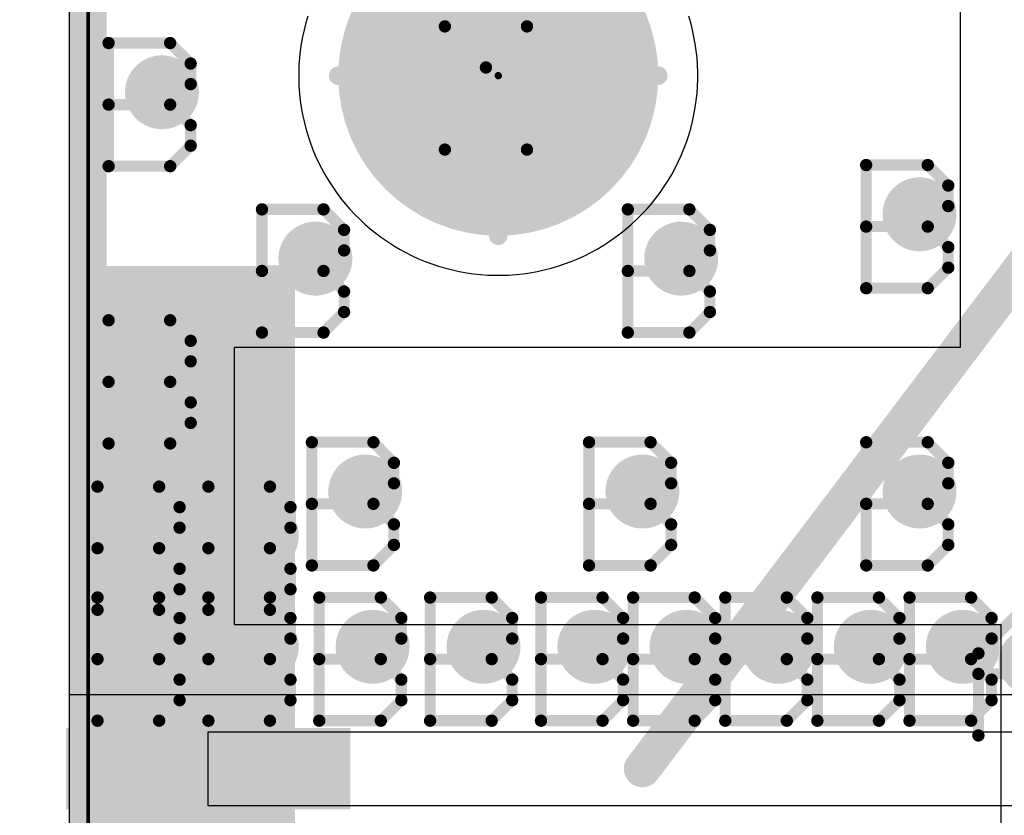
# Model space of a CAD drawing. Extents: x -1.6 to 9, y -2.8 to 5.2.
# Tile 34 of 197: x -0.019 to 0.248, y 0.962 to 1.178. Entities that reach past the tile are written whole.
import ezdxf

# ---------------------------------------------------------------- set-up
doc = ezdxf.new("R2010")
doc.units = 0
doc.layers.get('0').update_dxf_attribs({"linetype": 'CONTINUOUS'})
for name, color, linetype in [('dfn6-15-57-c_board_dimension', 6, 'CONTINUOUS'), ('dfn6-15-57-c_copper_signal_1', 1, 'CONTINUOUS'), ('dfn6-15-57-c_copper_signal_2', 1, 'CONTINUOUS'), ('dfn6-15-57-c_copper_signal_bot', 5, 'CONTINUOUS'), ('dfn6-15-57-c_copper_signal_top', 1, 'CONTINUOUS'), ('dfn6-15-57-c_document', 1, 'CONTINUOUS'), ('dfn6-15-57-c_drawing_1', 1, 'CONTINUOUS'), ('dfn6-15-57-c_drillmap_1', 1, 'CONTINUOUS'), ('dfn6-15-57-c_npth_drill', 1, 'CONTINUOUS'), ('dfn6-15-57-c_profile', 1, 'CONTINUOUS'), ('dfn6-15-57-c_pth_drill', 1, 'CONTINUOUS'), ('dfn6-15-57-c_soldermask_bot', 1, 'CONTINUOUS'), ('dfn6-15-57-c_soldermask_top', 1, 'CONTINUOUS')]:
    doc.layers.add(name, color=color, linetype=linetype)

# ---------------------------------------------------------------- blocks, each defined once
blk = doc.blocks.new('D10')
at = {"const_width": 0.115}
blk.add_lwpolyline([(-0.025, 0), (0.025, 0)], dxfattribs=at)
blk = doc.blocks.new('D11')
at = {"const_width": 0.02}
blk.add_lwpolyline([(-0.0375, 0), (0.0375, 0)], dxfattribs=at)
blk = doc.blocks.new('D14')
at = {"const_width": 0.015}
blk.add_lwpolyline([(-0.01, 0), (0.01, 0)], dxfattribs=at)
blk = doc.blocks.new('D15')
at = {"const_width": 0.01}
blk.add_lwpolyline([(-0.005, 0, 1), (0.005, 0, 1)], format="xyb", close=True, dxfattribs=at)
blk = doc.blocks.new('D16')
at = {"const_width": 0.009}
blk.add_lwpolyline([(-0.0045, 0, 1), (0.0045, 0, 1)], format="xyb", close=True, dxfattribs=at)
blk = doc.blocks.new('D19')
at = {"const_width": 0.27}
blk.add_lwpolyline([(-0.025, 0), (0.025, 0)], dxfattribs=at)
blk = doc.blocks.new('D21')
at = {"const_width": 0.27}
blk.add_lwpolyline([(-0.025, 0), (0.025, 0)], dxfattribs=at)
blk = doc.blocks.new('D22')
at = {"const_width": 0.059055}
blk.add_lwpolyline([(-0.029528, 0), (0.029528, 0)], dxfattribs=at)
blk = doc.blocks.new('D23')
at = {"const_width": 0.272}
blk.add_lwpolyline([(-0.026, 0), (0.026, 0)], dxfattribs=at)
blk = doc.blocks.new('D24')
at = {"const_width": 0.001}
blk.add_lwpolyline([(-0.0005, 0, 1), (0.0005, 0, 1)], format="xyb", close=True, dxfattribs=at)
blk = doc.blocks.new('D26')
at = {"const_width": 0.022}
blk.add_lwpolyline([(-0.0385, 0), (0.0385, 0)], dxfattribs=at)
blk = doc.blocks.new('D31')
at = {"const_width": 0.005}
blk.add_lwpolyline([(-0.0025, 0, 1), (0.0025, 0, 1)], format="xyb", close=True, dxfattribs=at)
blk = doc.blocks.new('D37')
at = {"const_width": 0.043305}
blk.add_lwpolyline([(-0.021653, 0, 1), (0.021653, 0, 1)], format="xyb", close=True, dxfattribs=at)
blk = doc.blocks.new('D38')
at = {"const_width": 0.005}
blk.add_lwpolyline([(-0.0025, 0, 1), (0.0025, 0, 1)], format="xyb", close=True, dxfattribs=at)
blk = doc.blocks.new('D42')
at = {"const_width": 0.001667}
blk.add_lwpolyline([(-0.000833, 0, 1), (0.000833, 0, 1)], format="xyb", close=True, dxfattribs=at)
blk = doc.blocks.new('D25')
at = {"const_width": 0.0025}
blk.add_lwpolyline([(-0.00125, 0, 1), (0.00125, 0, 1)], format="xyb", close=True, dxfattribs=at)

msp = doc.modelspace()

# ---------------------------------------------------------------- linework, layer by layer
at = {"layer": 'dfn6-15-57-c_board_dimension', "color": 6, "const_width": 0.01}
msp.add_lwpolyline([(0, 0.675), (0, 1.5)], dxfattribs=at)
at = {"layer": 'dfn6-15-57-c_copper_signal_1', "color": 1}
for points in [[(0.053195, 0.585), (0.053195, 0.675), (0.052419, 0.678901), (0.050209, 0.682209), (0.046901, 0.684419), (0.042999, 0.685195), (0.010195, 0.685195), (0.010195, 0.715), (-0.005, 0.715), (-0.005, 1.235), (0.010195, 1.235), (0.010195, 1.489805), (0.589805, 1.489805), (0.589805, 1.235)], [(0.059467, 1.178636), (0.058924, 1.176786), (0.058447, 1.174918), (0.058038, 1.173037), (0.058037, 1.173033), (0.057695, 1.171138), (0.057421, 1.16923), (0.057215, 1.167313), (0.057077, 1.16539), (0.057009, 1.163464), (0.057, 1.1625), (0.057009, 1.161536), (0.057077, 1.15961), (0.057215, 1.157687), (0.057421, 1.15577), (0.057695, 1.153862), (0.058037, 1.151967), (0.058038, 1.151963), (0.058447, 1.150081), (0.058924, 1.148214), (0.059467, 1.146364), (0.060076, 1.144535), (0.06075, 1.142729), (0.061487, 1.140948), (0.062288, 1.139194), (0.063151, 1.137471), (0.064075, 1.135779), (0.065058, 1.134121), (0.066101, 1.132499), (0.0672, 1.130916), (0.068355, 1.129372), (0.069565, 1.127871), (0.070827, 1.126415), (0.072141, 1.125004), (0.073504, 1.123641), (0.074915, 1.122327), (0.076371, 1.121065), (0.077873, 1.119855), (0.079416, 1.1187), (0.080999, 1.117601), (0.082621, 1.116558), (0.084279, 1.115575), (0.085971, 1.114651), (0.087694, 1.113788), (0.089448, 1.112987), (0.091229, 1.11225), (0.093035, 1.111576), (0.094864, 1.110967), (0.096714, 1.110424), (0.098581, 1.109947), (0.100463, 1.109538), (0.100467, 1.109537), (0.102362, 1.109195), (0.10427, 1.108921), (0.106187, 1.108715), (0.10811, 1.108577), (0.110036, 1.108509), (0.111, 1.1085), (0.111964, 1.108509), (0.11389, 1.108577), (0.115813, 1.108715), (0.11773, 1.108921), (0.119638, 1.109195), (0.121533, 1.109537), (0.121537, 1.109538), (0.123418, 1.109947), (0.125286, 1.110424), (0.127136, 1.110967), (0.128965, 1.111576), (0.130771, 1.11225), (0.132552, 1.112987), (0.134305, 1.113788), (0.136029, 1.114651), (0.137721, 1.115575), (0.139379, 1.116558), (0.141001, 1.117601), (0.142584, 1.1187), (0.144127, 1.119855), (0.145628, 1.121065), (0.147085, 1.122327), (0.148496, 1.123641), (0.149859, 1.125004), (0.151173, 1.126415), (0.152435, 1.127871), (0.153645, 1.129372), (0.1548, 1.130916), (0.155899, 1.132499), (0.156941, 1.134121), (0.157925, 1.135779), (0.158849, 1.137471), (0.159712, 1.139194), (0.160513, 1.140948), (0.16125, 1.142729), (0.161924, 1.144535), (0.162533, 1.146364), (0.163076, 1.148214), (0.163553, 1.150081), (0.163962, 1.151965), (0.164305, 1.153862), (0.164579, 1.15577), (0.164785, 1.157687), (0.164923, 1.15961), (0.164991, 1.161536), (0.165, 1.1625), (0.164991, 1.163464), (0.164923, 1.16539), (0.164785, 1.167313), (0.164579, 1.16923), (0.164305, 1.171138), (0.163962, 1.173035), (0.163553, 1.174918), (0.163076, 1.176786), (0.162533, 1.178636)]]:
    msp.add_lwpolyline(points, dxfattribs=at)
at = {"layer": 'dfn6-15-57-c_copper_signal_2', "color": 1}
for points in [[(0.053195, 0.585), (0.053195, 0.675), (0.052419, 0.678901), (0.050209, 0.682209), (0.046901, 0.684419), (0.042999, 0.685195), (0.010195, 0.685195), (0.010195, 0.715), (-0.005, 0.715), (-0.005, 1.235), (0.010195, 1.235), (0.010195, 1.489805), (0.589805, 1.489805), (0.589805, 1.235)], [(0.059467, 1.178636), (0.058924, 1.176786), (0.058447, 1.174918), (0.058038, 1.173037), (0.058037, 1.173033), (0.057695, 1.171138), (0.057421, 1.16923), (0.057215, 1.167313), (0.057077, 1.16539), (0.057009, 1.163464), (0.057, 1.1625), (0.057009, 1.161536), (0.057077, 1.15961), (0.057215, 1.157687), (0.057421, 1.15577), (0.057695, 1.153862), (0.058037, 1.151967), (0.058038, 1.151963), (0.058447, 1.150081), (0.058924, 1.148214), (0.059467, 1.146364), (0.060076, 1.144535), (0.06075, 1.142729), (0.061487, 1.140948), (0.062288, 1.139194), (0.063151, 1.137471), (0.064075, 1.135779), (0.065058, 1.134121), (0.066101, 1.132499), (0.0672, 1.130916), (0.068355, 1.129372), (0.069565, 1.127871), (0.070827, 1.126415), (0.072141, 1.125004), (0.073504, 1.123641), (0.074915, 1.122327), (0.076371, 1.121065), (0.077873, 1.119855), (0.079416, 1.1187), (0.080999, 1.117601), (0.082621, 1.116558), (0.084279, 1.115575), (0.085971, 1.114651), (0.087694, 1.113788), (0.089448, 1.112987), (0.091229, 1.11225), (0.093035, 1.111576), (0.094864, 1.110967), (0.096714, 1.110424), (0.098581, 1.109947), (0.100463, 1.109538), (0.100467, 1.109537), (0.102362, 1.109195), (0.10427, 1.108921), (0.106187, 1.108715), (0.10811, 1.108577), (0.110036, 1.108509), (0.111, 1.1085), (0.111964, 1.108509), (0.11389, 1.108577), (0.115813, 1.108715), (0.11773, 1.108921), (0.119638, 1.109195), (0.121533, 1.109537), (0.121537, 1.109538), (0.123418, 1.109947), (0.125286, 1.110424), (0.127136, 1.110967), (0.128965, 1.111576), (0.130771, 1.11225), (0.132552, 1.112987), (0.134305, 1.113788), (0.136029, 1.114651), (0.137721, 1.115575), (0.139379, 1.116558), (0.141001, 1.117601), (0.142584, 1.1187), (0.144127, 1.119855), (0.145628, 1.121065), (0.147085, 1.122327), (0.148496, 1.123641), (0.149859, 1.125004), (0.151173, 1.126415), (0.152435, 1.127871), (0.153645, 1.129372), (0.1548, 1.130916), (0.155899, 1.132499), (0.156941, 1.134121), (0.157925, 1.135779), (0.158849, 1.137471), (0.159712, 1.139194), (0.160513, 1.140948), (0.16125, 1.142729), (0.161924, 1.144535), (0.162533, 1.146364), (0.163076, 1.148214), (0.163553, 1.150081), (0.163962, 1.151965), (0.164305, 1.153862), (0.164579, 1.15577), (0.164785, 1.157687), (0.164923, 1.15961), (0.164991, 1.161536), (0.165, 1.1625), (0.164991, 1.163464), (0.164923, 1.16539), (0.164785, 1.167313), (0.164579, 1.16923), (0.164305, 1.171138), (0.163962, 1.173035), (0.163553, 1.174918), (0.163076, 1.176786), (0.162533, 1.178636)]]:
    msp.add_lwpolyline(points, dxfattribs=at)
at = {"layer": 'dfn6-15-57-c_copper_signal_bot', "color": 5}
for points in [[(0.053195, 0.585), (0.053195, 0.675), (0.052419, 0.678901), (0.050209, 0.682209), (0.046901, 0.684419), (0.042999, 0.685195), (0.010195, 0.685195), (0.010195, 0.715), (-0.005, 0.715), (-0.005, 1.235), (0.010195, 1.235), (0.010195, 1.489805), (0.589805, 1.489805), (0.589805, 1.235)], [(0.059467, 1.178636), (0.058924, 1.176786), (0.058447, 1.174918), (0.058038, 1.173037), (0.058037, 1.173033), (0.057695, 1.171138), (0.057421, 1.16923), (0.057215, 1.167313), (0.057077, 1.16539), (0.057009, 1.163464), (0.057, 1.1625), (0.057009, 1.161536), (0.057077, 1.15961), (0.057215, 1.157687), (0.057421, 1.15577), (0.057695, 1.153862), (0.058037, 1.151967), (0.058038, 1.151963), (0.058447, 1.150081), (0.058924, 1.148214), (0.059467, 1.146364), (0.060076, 1.144535), (0.06075, 1.142729), (0.061487, 1.140948), (0.062288, 1.139194), (0.063151, 1.137471), (0.064075, 1.135779), (0.065058, 1.134121), (0.066101, 1.132499), (0.0672, 1.130916), (0.068355, 1.129372), (0.069565, 1.127871), (0.070827, 1.126415), (0.072141, 1.125004), (0.073504, 1.123641), (0.074915, 1.122327), (0.076371, 1.121065), (0.077873, 1.119855), (0.079416, 1.1187), (0.080999, 1.117601), (0.082621, 1.116558), (0.084279, 1.115575), (0.085971, 1.114651), (0.087694, 1.113788), (0.089448, 1.112987), (0.091229, 1.11225), (0.093035, 1.111576), (0.094864, 1.110967), (0.096714, 1.110424), (0.098581, 1.109947), (0.100463, 1.109538), (0.100467, 1.109537), (0.102362, 1.109195), (0.10427, 1.108921), (0.106187, 1.108715), (0.10811, 1.108577), (0.110036, 1.108509), (0.111, 1.1085), (0.111964, 1.108509), (0.11389, 1.108577), (0.115813, 1.108715), (0.11773, 1.108921), (0.119638, 1.109195), (0.121533, 1.109537), (0.121537, 1.109538), (0.123418, 1.109947), (0.125286, 1.110424), (0.127136, 1.110967), (0.128965, 1.111576), (0.130771, 1.11225), (0.132552, 1.112987), (0.134305, 1.113788), (0.136029, 1.114651), (0.137721, 1.115575), (0.139379, 1.116558), (0.141001, 1.117601), (0.142584, 1.1187), (0.144127, 1.119855), (0.145628, 1.121065), (0.147085, 1.122327), (0.148496, 1.123641), (0.149859, 1.125004), (0.151173, 1.126415), (0.152435, 1.127871), (0.153645, 1.129372), (0.1548, 1.130916), (0.155899, 1.132499), (0.156941, 1.134121), (0.157925, 1.135779), (0.158849, 1.137471), (0.159712, 1.139194), (0.160513, 1.140948), (0.16125, 1.142729), (0.161924, 1.144535), (0.162533, 1.146364), (0.163076, 1.148214), (0.163553, 1.150081), (0.163962, 1.151965), (0.164305, 1.153862), (0.164579, 1.15577), (0.164785, 1.157687), (0.164923, 1.15961), (0.164991, 1.161536), (0.165, 1.1625), (0.164991, 1.163464), (0.164923, 1.16539), (0.164785, 1.167313), (0.164579, 1.16923), (0.164305, 1.171138), (0.163962, 1.173035), (0.163553, 1.174918), (0.163076, 1.176786), (0.162533, 1.178636)]]:
    msp.add_lwpolyline(points, dxfattribs=at)
at = {"layer": 'dfn6-15-57-c_copper_signal_top', "color": 1}
for points in [[(0.257153, 0.995), (0.065, 0.995), (0.065, 0.995), (-0.005, 0.995), (-0.005, 1.235), (0.010195, 1.235), (0.010195, 1.489805)], [(0.059467, 1.178636), (0.058924, 1.176786), (0.058447, 1.174918), (0.058038, 1.173037), (0.058037, 1.173033), (0.057695, 1.171138), (0.057421, 1.16923), (0.057215, 1.167313), (0.057077, 1.16539), (0.057009, 1.163464), (0.057, 1.1625), (0.057009, 1.161536), (0.057077, 1.15961), (0.057215, 1.157687), (0.057421, 1.15577), (0.057695, 1.153862), (0.058037, 1.151967), (0.058038, 1.151963), (0.058447, 1.150081), (0.058924, 1.148214), (0.059467, 1.146364), (0.060076, 1.144535), (0.06075, 1.142729), (0.061487, 1.140948), (0.062288, 1.139194), (0.063151, 1.137471), (0.064075, 1.135779), (0.065058, 1.134121), (0.066101, 1.132499), (0.0672, 1.130916), (0.068355, 1.129372), (0.069565, 1.127871), (0.070827, 1.126415), (0.072141, 1.125004), (0.073504, 1.123641), (0.074915, 1.122327), (0.076371, 1.121065), (0.077873, 1.119855), (0.079416, 1.1187), (0.080999, 1.117601), (0.082621, 1.116558), (0.084279, 1.115575), (0.085971, 1.114651), (0.087694, 1.113788), (0.089448, 1.112987), (0.091229, 1.11225), (0.093035, 1.111576), (0.094864, 1.110967), (0.096714, 1.110424), (0.098581, 1.109947), (0.100463, 1.109538), (0.100467, 1.109537), (0.102362, 1.109195), (0.10427, 1.108921), (0.106187, 1.108715), (0.10811, 1.108577), (0.110036, 1.108509), (0.111, 1.1085), (0.111964, 1.108509), (0.11389, 1.108577), (0.115813, 1.108715), (0.11773, 1.108921), (0.119638, 1.109195), (0.121533, 1.109537), (0.121537, 1.109538), (0.123418, 1.109947), (0.125286, 1.110424), (0.127136, 1.110967), (0.128965, 1.111576), (0.130771, 1.11225), (0.132552, 1.112987), (0.134305, 1.113788), (0.136029, 1.114651), (0.137721, 1.115575), (0.139379, 1.116558), (0.141001, 1.117601), (0.142584, 1.1187), (0.144127, 1.119855), (0.145628, 1.121065), (0.147085, 1.122327), (0.148496, 1.123641), (0.149859, 1.125004), (0.151173, 1.126415), (0.152435, 1.127871), (0.153645, 1.129372), (0.1548, 1.130916), (0.155899, 1.132499), (0.156941, 1.134121), (0.157925, 1.135779), (0.158849, 1.137471), (0.159712, 1.139194), (0.160513, 1.140948), (0.16125, 1.142729), (0.161924, 1.144535), (0.162533, 1.146364), (0.163076, 1.148214), (0.163553, 1.150081), (0.163962, 1.151965), (0.164305, 1.153862), (0.164579, 1.15577), (0.164785, 1.157687), (0.164923, 1.15961), (0.164991, 1.161536), (0.165, 1.1625), (0.164991, 1.163464), (0.164923, 1.16539), (0.164785, 1.167313), (0.164579, 1.16923), (0.164305, 1.171138), (0.163962, 1.173035), (0.163553, 1.174918), (0.163076, 1.176786), (0.162533, 1.178636)], [(0.263216, 0.978937), (0.278346, 0.978937), (0.278347, 0.971063), (0.263216, 0.971063), (0.257153, 0.965), (0.0325, 0.965), (0.0325, 0.985), (0.257153, 0.985), (0.263216, 0.978937)]]:
    msp.add_lwpolyline(points, dxfattribs=at)
at = {"layer": 'dfn6-15-57-c_document', "color": 1, "const_width": 0.01}
msp.add_lwpolyline([(0.15, 0.975), (0.775, 1.8)], dxfattribs=at)
at = {"layer": 'dfn6-15-57-c_drawing_1', "color": 1, "const_width": 0.003}
for points in [[(0.096559, 1.142506), (0.096559, 1.175828)], [(0.096559, 1.175828), (0.107667, 1.164721)], [(0.107667, 1.164721), (0.118774, 1.175828)], [(0.118774, 1.175828), (0.118774, 1.142506)], [(0.005559, 1.171328), (0.005559, 1.138006)], [(0.022221, 1.171328), (0.005559, 1.171328)], [(0.027774, 1.165774), (0.022221, 1.171328)], [(0.027774, 1.160221), (0.027774, 1.165774)], [(0.022221, 1.154667), (0.027774, 1.160221)], [(0.022221, 1.154667), (0.005559, 1.154667)], [(0.005559, 1.154667), (0.022221, 1.154667)], [(0.027774, 1.149113), (0.022221, 1.154667)], [(0.027774, 1.143559), (0.027774, 1.149113)], [(0.022221, 1.138006), (0.027774, 1.143559)], [(0.005559, 1.138006), (0.022221, 1.138006)], [(0.210559, 1.138328), (0.210559, 1.105006)], [(0.22722, 1.138328), (0.210559, 1.138328)], [(0.232774, 1.132774), (0.22722, 1.138328)], [(0.232774, 1.127221), (0.232774, 1.132774)], [(0.047062, 1.126331), (0.047062, 1.093008)], [(0.063723, 1.126331), (0.047062, 1.126331)], [(0.069277, 1.120777), (0.063723, 1.126331)], [(0.146057, 1.126331), (0.146057, 1.093008)], [(0.162718, 1.126331), (0.146057, 1.126331)], [(0.168272, 1.120777), (0.162718, 1.126331)], [(0.22722, 1.121667), (0.232774, 1.127221)], [(0.069277, 1.115223), (0.069277, 1.120777)], [(0.168272, 1.115223), (0.168272, 1.120777)], [(0.22722, 1.121667), (0.210559, 1.121667)], [(0.210559, 1.121667), (0.22722, 1.121667)], [(0.232774, 1.116113), (0.22722, 1.121667)], [(0.063723, 1.109669), (0.069277, 1.115223)], [(0.162718, 1.109669), (0.168272, 1.115223)], [(0.232774, 1.110559), (0.232774, 1.116113)], [(0.063723, 1.109669), (0.047062, 1.109669)], [(0.047062, 1.109669), (0.063723, 1.109669)], [(0.069277, 1.104116), (0.063723, 1.109669)], [(0.162718, 1.109669), (0.146057, 1.109669)], [(0.146057, 1.109669), (0.162718, 1.109669)], [(0.168272, 1.104116), (0.162718, 1.109669)], [(0.22722, 1.105006), (0.232774, 1.110559)], [(0.210559, 1.105006), (0.22722, 1.105006)], [(0.069277, 1.098562), (0.069277, 1.104116)], [(0.168272, 1.098562), (0.168272, 1.104116)], [(0.005559, 1.096328), (0.005559, 1.063006)], [(0.022221, 1.096328), (0.005559, 1.096328)], [(0.027774, 1.090774), (0.022221, 1.096328)], [(0.063723, 1.093008), (0.069277, 1.098562)], [(0.162718, 1.093008), (0.168272, 1.098562)], [(0.047062, 1.093008), (0.063723, 1.093008)], [(0.146057, 1.093008), (0.162718, 1.093008)], [(0.027774, 1.085221), (0.027774, 1.090774)], [(0.022221, 1.079667), (0.027774, 1.085221)], [(0.022221, 1.079667), (0.005559, 1.079667)], [(0.005559, 1.079667), (0.022221, 1.079667)], [(0.027774, 1.074113), (0.022221, 1.079667)], [(0.027774, 1.068559), (0.027774, 1.074113)], [(0.022221, 1.063006), (0.027774, 1.068559)], [(0.005559, 1.063006), (0.022221, 1.063006)], [(0.060559, 1.063328), (0.060559, 1.030006)], [(0.077221, 1.063328), (0.060559, 1.063328)], [(0.082774, 1.057774), (0.077221, 1.063328)], [(0.135559, 1.063328), (0.135559, 1.030006)], [(0.15222, 1.063328), (0.135559, 1.063328)], [(0.157774, 1.057774), (0.15222, 1.063328)], [(0.210559, 1.063328), (0.210559, 1.030006)], [(0.22722, 1.063328), (0.210559, 1.063328)], [(0.232774, 1.057774), (0.22722, 1.063328)], [(0.082774, 1.052221), (0.082774, 1.057774)], [(0.157774, 1.052221), (0.157774, 1.057774)], [(0.232774, 1.052221), (0.232774, 1.057774)], [(0.002559, 1.051328), (0.002559, 1.018006)], [(0.019221, 1.051328), (0.002559, 1.051328)], [(0.024774, 1.045774), (0.019221, 1.051328)], [(0.032559, 1.051328), (0.032559, 1.018006)], [(0.049221, 1.051328), (0.032559, 1.051328)], [(0.054774, 1.045774), (0.049221, 1.051328)], [(0.077221, 1.046667), (0.082774, 1.052221)], [(0.15222, 1.046667), (0.157774, 1.052221)], [(0.22722, 1.046667), (0.232774, 1.052221)], [(0.024774, 1.040221), (0.024774, 1.045774)], [(0.054774, 1.040221), (0.054774, 1.045774)], [(0.077221, 1.046667), (0.060559, 1.046667)], [(0.060559, 1.046667), (0.077221, 1.046667)], [(0.082774, 1.041113), (0.077221, 1.046667)], [(0.15222, 1.046667), (0.135559, 1.046667)], [(0.135559, 1.046667), (0.15222, 1.046667)], [(0.157774, 1.041113), (0.15222, 1.046667)], [(0.22722, 1.046667), (0.210559, 1.046667)], [(0.210559, 1.046667), (0.22722, 1.046667)], [(0.232774, 1.041113), (0.22722, 1.046667)], [(0.082774, 1.035559), (0.082774, 1.041113)], [(0.157774, 1.035559), (0.157774, 1.041113)], [(0.232774, 1.035559), (0.232774, 1.041113)], [(0.019221, 1.034667), (0.024774, 1.040221)], [(0.049221, 1.034667), (0.054774, 1.040221)], [(0.077221, 1.030006), (0.082774, 1.035559)], [(0.15222, 1.030006), (0.157774, 1.035559)], [(0.22722, 1.030006), (0.232774, 1.035559)], [(0.019221, 1.034667), (0.002559, 1.034667)], [(0.002559, 1.034667), (0.019221, 1.034667)], [(0.024774, 1.029113), (0.019221, 1.034667)], [(0.049221, 1.034667), (0.032559, 1.034667)], [(0.032559, 1.034667), (0.049221, 1.034667)], [(0.054774, 1.029113), (0.049221, 1.034667)], [(0.060559, 1.030006), (0.077221, 1.030006)], [(0.135559, 1.030006), (0.15222, 1.030006)], [(0.210559, 1.030006), (0.22722, 1.030006)], [(0.024774, 1.023559), (0.024774, 1.029113)], [(0.054774, 1.023559), (0.054774, 1.029113)], [(0.019221, 1.018006), (0.024774, 1.023559)], [(0.049221, 1.018006), (0.054774, 1.023559)], [(0.002559, 1.021328), (0.002559, 0.988006)], [(0.019221, 1.021328), (0.002559, 1.021328)], [(0.024774, 1.015774), (0.019221, 1.021328)], [(0.032559, 1.021328), (0.032559, 0.988006)], [(0.049221, 1.021328), (0.032559, 1.021328)], [(0.054774, 1.015774), (0.049221, 1.021328)], [(0.062559, 1.021328), (0.062559, 0.988006)], [(0.079221, 1.021328), (0.062559, 1.021328)], [(0.084774, 1.015774), (0.079221, 1.021328)], [(0.092559, 1.021328), (0.092559, 0.988006)], [(0.109221, 1.021328), (0.092559, 1.021328)], [(0.114774, 1.015774), (0.109221, 1.021328)], [(0.122559, 1.021328), (0.122559, 0.988006)], [(0.13922, 1.021328), (0.122559, 1.021328)], [(0.144774, 1.015774), (0.13922, 1.021328)], [(0.147491, 1.021328), (0.147491, 0.988006)], [(0.164152, 1.021328), (0.147491, 1.021328)], [(0.169706, 1.015774), (0.164152, 1.021328)], [(0.172422, 1.021328), (0.172422, 0.988006)], [(0.189083, 1.021328), (0.172422, 1.021328)], [(0.194637, 1.015774), (0.189083, 1.021328)], [(0.197353, 1.021328), (0.197353, 0.988006)], [(0.214014, 1.021328), (0.197353, 1.021328)], [(0.219568, 1.015774), (0.214014, 1.021328)], [(0.222284, 1.021328), (0.222284, 0.988006)], [(0.238945, 1.021328), (0.222284, 1.021328)], [(0.244499, 1.015774), (0.238945, 1.021328)], [(0.002559, 1.018006), (0.019221, 1.018006)], [(0.032559, 1.018006), (0.049221, 1.018006)], [(0.240929, 1.006221), (0.252037, 1.017328)], [(0.024774, 1.010221), (0.024774, 1.015774)], [(0.054774, 1.010221), (0.054774, 1.015774)], [(0.084774, 1.010221), (0.084774, 1.015774)], [(0.114774, 1.010221), (0.114774, 1.015774)], [(0.144774, 1.010221), (0.144774, 1.015774)], [(0.169706, 1.010221), (0.169706, 1.015774)], [(0.194637, 1.010221), (0.194637, 1.015774)], [(0.219568, 1.010221), (0.219568, 1.015774)], [(0.244499, 1.010221), (0.244499, 1.015774)], [(0.019221, 1.004667), (0.024774, 1.010221)], [(0.049221, 1.004667), (0.054774, 1.010221)], [(0.079221, 1.004667), (0.084774, 1.010221)], [(0.109221, 1.004667), (0.114774, 1.010221)], [(0.13922, 1.004667), (0.144774, 1.010221)], [(0.164152, 1.004667), (0.169706, 1.010221)], [(0.189083, 1.004667), (0.194637, 1.010221)], [(0.214014, 1.004667), (0.219568, 1.010221)], [(0.238945, 1.004667), (0.244499, 1.010221)], [(0.240929, 0.984006), (0.240929, 1.006221)], [(0.019221, 1.004667), (0.002559, 1.004667)], [(0.002559, 1.004667), (0.019221, 1.004667)], [(0.024774, 0.999113), (0.019221, 1.004667)], [(0.049221, 1.004667), (0.032559, 1.004667)], [(0.032559, 1.004667), (0.049221, 1.004667)], [(0.054774, 0.999113), (0.049221, 1.004667)], [(0.079221, 1.004667), (0.062559, 1.004667)], [(0.062559, 1.004667), (0.079221, 1.004667)], [(0.084774, 0.999113), (0.079221, 1.004667)], [(0.109221, 1.004667), (0.092559, 1.004667)], [(0.092559, 1.004667), (0.109221, 1.004667)], [(0.114774, 0.999113), (0.109221, 1.004667)], [(0.13922, 1.004667), (0.122559, 1.004667)], [(0.122559, 1.004667), (0.13922, 1.004667)], [(0.144774, 0.999113), (0.13922, 1.004667)], [(0.164152, 1.004667), (0.147491, 1.004667)], [(0.147491, 1.004667), (0.164152, 1.004667)], [(0.169706, 0.999113), (0.164152, 1.004667)], [(0.189083, 1.004667), (0.172422, 1.004667)], [(0.172422, 1.004667), (0.189083, 1.004667)], [(0.194637, 0.999113), (0.189083, 1.004667)], [(0.214014, 1.004667), (0.197353, 1.004667)], [(0.197353, 1.004667), (0.214014, 1.004667)], [(0.219568, 0.999113), (0.214014, 1.004667)], [(0.238945, 1.004667), (0.222284, 1.004667)], [(0.222284, 1.004667), (0.238945, 1.004667)], [(0.244499, 0.999113), (0.238945, 1.004667)], [(0.263144, 1.000667), (0.240929, 1.000667)], [(0.024774, 0.993559), (0.024774, 0.999113)], [(0.054774, 0.993559), (0.054774, 0.999113)], [(0.084774, 0.993559), (0.084774, 0.999113)], [(0.114774, 0.993559), (0.114774, 0.999113)], [(0.144774, 0.993559), (0.144774, 0.999113)], [(0.169706, 0.993559), (0.169706, 0.999113)], [(0.194637, 0.993559), (0.194637, 0.999113)], [(0.219568, 0.993559), (0.219568, 0.999113)], [(0.244499, 0.993559), (0.244499, 0.999113)], [(0.019221, 0.988006), (0.024774, 0.993559)], [(0.049221, 0.988006), (0.054774, 0.993559)], [(0.079221, 0.988006), (0.084774, 0.993559)], [(0.109221, 0.988006), (0.114774, 0.993559)], [(0.13922, 0.988006), (0.144774, 0.993559)], [(0.164152, 0.988006), (0.169706, 0.993559)], [(0.189083, 0.988006), (0.194637, 0.993559)], [(0.214014, 0.988006), (0.219568, 0.993559)], [(0.238945, 0.988006), (0.244499, 0.993559)], [(0.002559, 0.988006), (0.019221, 0.988006)], [(0.032559, 0.988006), (0.049221, 0.988006)], [(0.062559, 0.988006), (0.079221, 0.988006)], [(0.092559, 0.988006), (0.109221, 0.988006)], [(0.122559, 0.988006), (0.13922, 0.988006)], [(0.147491, 0.988006), (0.164152, 0.988006)], [(0.172422, 0.988006), (0.189083, 0.988006)], [(0.197353, 0.988006), (0.214014, 0.988006)], [(0.222284, 0.988006), (0.238945, 0.988006)]]:
    msp.add_lwpolyline(points, dxfattribs=at)
at = {"layer": 'dfn6-15-57-c_drillmap_1', "color": 1, "const_width": 0.005}
for points in [[(0.111, 1.119195), (0.111, 1.205805)], [(0.02, 1.153), (0.02, 1.163)], [(0.067695, 1.1625), (0.154305, 1.1625)], [(0.015, 1.158), (0.025, 1.158)], [(0.225, 1.12), (0.225, 1.13)], [(0.22, 1.125), (0.23, 1.125)], [(0.061502, 1.108003), (0.061502, 1.118003)], [(0.160498, 1.108003), (0.160498, 1.118003)], [(0.056502, 1.113003), (0.066502, 1.113003)], [(0.155498, 1.113003), (0.165498, 1.113003)], [(0.02, 1.078), (0.02, 1.088)], [(0.015, 1.083), (0.025, 1.083)], [(0.075, 1.045), (0.075, 1.055)], [(0.15, 1.045), (0.15, 1.055)], [(0.225, 1.045), (0.225, 1.055)], [(0.07, 1.05), (0.08, 1.05)], [(0.145, 1.05), (0.155, 1.05)], [(0.22, 1.05), (0.23, 1.05)], [(0.017, 1.033), (0.017, 1.043)], [(0.047, 1.033), (0.047, 1.043)], [(0.012, 1.038), (0.022, 1.038)], [(0.042, 1.038), (0.052, 1.038)], [(0.017, 1.003), (0.017, 1.013)], [(0.047, 1.003), (0.047, 1.013)], [(0.077, 1.003), (0.077, 1.013)], [(0.107, 1.003), (0.107, 1.013)], [(0.137, 1.003), (0.137, 1.013)], [(0.161931, 1.003), (0.161931, 1.013)], [(0.186862, 1.003), (0.186862, 1.013)], [(0.211793, 1.003), (0.211793, 1.013)], [(0.236724, 1.003), (0.236724, 1.013)], [(0.012, 1.008), (0.022, 1.008)], [(0.042, 1.008), (0.052, 1.008)], [(0.072, 1.008), (0.082, 1.008)], [(0.102, 1.008), (0.112, 1.008)], [(0.132, 1.008), (0.142, 1.008)], [(0.156931, 1.008), (0.166931, 1.008)], [(0.181862, 1.008), (0.191862, 1.008)], [(0.206793, 1.008), (0.216793, 1.008)], [(0.231724, 1.008), (0.241724, 1.008)]]:
    msp.add_lwpolyline(points, dxfattribs=at)
at = {"layer": 'dfn6-15-57-c_profile', "color": 1, "const_width": 0.001}
msp.add_lwpolyline([(0, 0.675), (0, 1.5)], dxfattribs=at)
at = {"layer": 'dfn6-15-57-c_soldermask_bot', "color": 1}
msp.add_lwpolyline([(0.043, 0.586), (0.043, 0.675), (0, 0.675), (0, 0.714), (-0.005, 0.714), (-0.005, 1.236), (0, 1.236), (0, 1.5), (0.6, 1.5), (0.6, 1.236)], dxfattribs=at)
at = {"layer": 'dfn6-15-57-c_soldermask_top', "color": 1}
msp.add_lwpolyline([(0.236, 1.089), (0.0395, 1.089), (0.0395, 1.014), (0.247, 1.014), (0.247, 0.936), (0.0395, 0.936), (0.0395, 0.861), (0.236, 0.861), (0.236, 0.714), (-0.005, 0.714), (-0.005, 1.236), (0.236, 1.236), (0.236, 1.089)], dxfattribs=at)

# ---------------------------------------------------------------- block references
at = {"layer": 'dfn6-15-57-c_copper_signal_1'}
for name, p in [('D15', (0.02, 1.158)), ('D15', (0.225, 1.125)), ('D15', (0.061502, 1.113003)), ('D15', (0.160498, 1.113003)), ('D19', (0.03, 0.975)), ('D15', (0.02, 1.083)), ('D15', (0.075, 1.05)), ('D15', (0.15, 1.05)), ('D15', (0.225, 1.05)), ('D15', (0.017, 1.038)), ('D15', (0.047, 1.038)), ('D15', (0.017, 1.008)), ('D15', (0.047, 1.008)), ('D15', (0.077, 1.008)), ('D15', (0.107, 1.008)), ('D15', (0.137, 1.008)), ('D15', (0.161931, 1.008)), ('D15', (0.186862, 1.008)), ('D15', (0.211793, 1.008)), ('D15', (0.236724, 1.008)), ('D16', (0.25537, 1.004))]:
    msp.add_blockref(name, p, dxfattribs=at)
at = {"layer": 'dfn6-15-57-c_copper_signal_2'}
for name, p in [('D15', (0.02, 1.158)), ('D15', (0.225, 1.125)), ('D15', (0.061502, 1.113003)), ('D15', (0.160498, 1.113003)), ('D19', (0.03, 0.975)), ('D15', (0.02, 1.083)), ('D15', (0.075, 1.05)), ('D15', (0.15, 1.05)), ('D15', (0.225, 1.05)), ('D15', (0.017, 1.038)), ('D15', (0.047, 1.038)), ('D15', (0.017, 1.008)), ('D15', (0.047, 1.008)), ('D15', (0.077, 1.008)), ('D15', (0.107, 1.008)), ('D15', (0.137, 1.008)), ('D15', (0.161931, 1.008)), ('D15', (0.186862, 1.008)), ('D15', (0.211793, 1.008)), ('D15', (0.236724, 1.008)), ('D16', (0.25537, 1.004))]:
    msp.add_blockref(name, p, dxfattribs=at)
at = {"layer": 'dfn6-15-57-c_copper_signal_bot'}
for name, p in [('D15', (0.02, 1.158)), ('D15', (0.225, 1.125)), ('D15', (0.061502, 1.113003)), ('D15', (0.160498, 1.113003)), ('D21', (0.03, 0.975)), ('D15', (0.02, 1.083)), ('D15', (0.075, 1.05)), ('D15', (0.15, 1.05)), ('D15', (0.225, 1.05)), ('D15', (0.017, 1.038)), ('D15', (0.047, 1.038)), ('D15', (0.017, 1.008)), ('D15', (0.047, 1.008)), ('D15', (0.077, 1.008)), ('D15', (0.107, 1.008)), ('D15', (0.137, 1.008)), ('D15', (0.161931, 1.008)), ('D15', (0.186862, 1.008)), ('D15', (0.211793, 1.008)), ('D15', (0.236724, 1.008)), ('D16', (0.25537, 1.004))]:
    msp.add_blockref(name, p, dxfattribs=at)
at = {"layer": 'dfn6-15-57-c_copper_signal_top'}
for name, p in [('D15', (0.02, 1.158)), ('D15', (0.225, 1.125)), ('D15', (0.061502, 1.113003)), ('D15', (0.160498, 1.113003)), ('D10', (0.03, 1.0525)), ('D15', (0.02, 1.083)), ('D15', (0.075, 1.05)), ('D15', (0.15, 1.05)), ('D15', (0.225, 1.05)), ('D15', (0.017, 1.038)), ('D15', (0.047, 1.038)), ('D15', (0.017, 1.008)), ('D15', (0.047, 1.008)), ('D15', (0.077, 1.008)), ('D15', (0.107, 1.008)), ('D15', (0.137, 1.008)), ('D15', (0.161931, 1.008)), ('D15', (0.186862, 1.008)), ('D15', (0.211793, 1.008)), ('D15', (0.236724, 1.008)), ('D16', (0.25537, 1.004)), ('D14', (0.005, 1.002499)), ('D11', (0.0325, 0.975))]:
    msp.add_blockref(name, p, dxfattribs=at)
at = {"layer": 'dfn6-15-57-c_document'}
msp.add_blockref('D31', (0.15, 0.975), dxfattribs=at)
at = {"layer": 'dfn6-15-57-c_drawing_1'}
for p in [(0.096559, 1.175828), (0.118774, 1.175828), (0.005559, 1.171328), (0.005559, 1.171328), (0.022221, 1.171328), (0.027774, 1.165774), (0.107667, 1.164721), (0.027774, 1.160221), (0.005559, 1.154667), (0.022221, 1.154667), (0.022221, 1.154667), (0.027774, 1.149113), (0.027774, 1.143559), (0.096559, 1.142506), (0.118774, 1.142506), (0.005559, 1.138006), (0.022221, 1.138006), (0.210559, 1.138328), (0.210559, 1.138328), (0.22722, 1.138328), (0.232774, 1.132774), (0.047062, 1.126331), (0.047062, 1.126331), (0.063723, 1.126331), (0.146057, 1.126331), (0.146057, 1.126331), (0.162718, 1.126331), (0.232774, 1.127221), (0.069277, 1.120777), (0.168272, 1.120777), (0.210559, 1.121667), (0.22722, 1.121667), (0.22722, 1.121667), (0.069277, 1.115223), (0.168272, 1.115223), (0.232774, 1.116113), (0.047062, 1.109669), (0.063723, 1.109669), (0.063723, 1.109669), (0.146057, 1.109669), (0.162718, 1.109669), (0.162718, 1.109669), (0.232774, 1.110559), (0.069277, 1.104116), (0.168272, 1.104116), (0.210559, 1.105006), (0.22722, 1.105006), (0.005559, 1.096328), (0.005559, 1.096328), (0.022221, 1.096328), (0.069277, 1.098562), (0.168272, 1.098562), (0.027774, 1.090774), (0.047062, 1.093008), (0.063723, 1.093008), (0.146057, 1.093008), (0.162718, 1.093008), (0.027774, 1.085221), (0.005559, 1.079667), (0.022221, 1.079667), (0.022221, 1.079667), (0.027774, 1.074113), (0.027774, 1.068559), (0.005559, 1.063006), (0.022221, 1.063006), (0.060559, 1.063328), (0.060559, 1.063328), (0.077221, 1.063328), (0.135559, 1.063328), (0.135559, 1.063328), (0.15222, 1.063328), (0.210559, 1.063328), (0.210559, 1.063328), (0.22722, 1.063328), (0.082774, 1.057774), (0.157774, 1.057774), (0.232774, 1.057774), (0.002559, 1.051328), (0.002559, 1.051328), (0.019221, 1.051328), (0.032559, 1.051328), (0.032559, 1.051328), (0.049221, 1.051328), (0.082774, 1.052221), (0.157774, 1.052221), (0.232774, 1.052221), (0.024774, 1.045774), (0.054774, 1.045774), (0.060559, 1.046667), (0.077221, 1.046667), (0.077221, 1.046667), (0.135559, 1.046667), (0.15222, 1.046667), (0.15222, 1.046667), (0.210559, 1.046667), (0.22722, 1.046667), (0.22722, 1.046667), (0.024774, 1.040221), (0.054774, 1.040221), (0.082774, 1.041113), (0.157774, 1.041113), (0.232774, 1.041113), (0.082774, 1.035559), (0.157774, 1.035559), (0.232774, 1.035559), (0.002559, 1.034667), (0.019221, 1.034667), (0.019221, 1.034667), (0.032559, 1.034667), (0.049221, 1.034667), (0.049221, 1.034667), (0.060559, 1.030006), (0.077221, 1.030006), (0.135559, 1.030006), (0.15222, 1.030006), (0.210559, 1.030006), (0.22722, 1.030006), (0.024774, 1.029113), (0.054774, 1.029113), (0.024774, 1.023559), (0.054774, 1.023559), (0.002559, 1.021328), (0.002559, 1.021328), (0.019221, 1.021328), (0.032559, 1.021328), (0.032559, 1.021328), (0.049221, 1.021328), (0.062559, 1.021328), (0.062559, 1.021328), (0.079221, 1.021328), (0.092559, 1.021328), (0.092559, 1.021328), (0.109221, 1.021328), (0.122559, 1.021328), (0.122559, 1.021328), (0.13922, 1.021328), (0.147491, 1.021328), (0.147491, 1.021328), (0.164152, 1.021328), (0.172422, 1.021328), (0.172422, 1.021328), (0.189083, 1.021328), (0.197353, 1.021328), (0.197353, 1.021328), (0.214014, 1.021328), (0.222284, 1.021328), (0.222284, 1.021328), (0.238945, 1.021328), (0.002559, 1.018006), (0.019221, 1.018006), (0.032559, 1.018006), (0.049221, 1.018006), (0.024774, 1.015774), (0.054774, 1.015774), (0.084774, 1.015774), (0.114774, 1.015774), (0.144774, 1.015774), (0.169706, 1.015774), (0.194637, 1.015774), (0.219568, 1.015774), (0.244499, 1.015774), (0.024774, 1.010221), (0.054774, 1.010221), (0.084774, 1.010221), (0.114774, 1.010221), (0.144774, 1.010221), (0.169706, 1.010221), (0.194637, 1.010221), (0.219568, 1.010221), (0.244499, 1.010221), (0.240929, 1.006221), (0.002559, 1.004667), (0.019221, 1.004667), (0.019221, 1.004667), (0.032559, 1.004667), (0.049221, 1.004667), (0.049221, 1.004667), (0.062559, 1.004667), (0.079221, 1.004667), (0.079221, 1.004667), (0.092559, 1.004667), (0.109221, 1.004667), (0.109221, 1.004667), (0.122559, 1.004667), (0.13922, 1.004667), (0.13922, 1.004667), (0.147491, 1.004667), (0.164152, 1.004667), (0.164152, 1.004667), (0.172422, 1.004667), (0.189083, 1.004667), (0.189083, 1.004667), (0.197353, 1.004667), (0.214014, 1.004667), (0.214014, 1.004667), (0.222284, 1.004667), (0.238945, 1.004667), (0.238945, 1.004667), (0.240929, 1.000667), (0.024774, 0.999113), (0.054774, 0.999113), (0.084774, 0.999113), (0.114774, 0.999113), (0.144774, 0.999113), (0.169706, 0.999113), (0.194637, 0.999113), (0.219568, 0.999113), (0.244499, 0.999113), (0.024774, 0.993559), (0.054774, 0.993559), (0.084774, 0.993559), (0.114774, 0.993559), (0.144774, 0.993559), (0.169706, 0.993559), (0.194637, 0.993559), (0.219568, 0.993559), (0.244499, 0.993559), (0.002559, 0.988006), (0.019221, 0.988006), (0.032559, 0.988006), (0.049221, 0.988006), (0.062559, 0.988006), (0.079221, 0.988006), (0.092559, 0.988006), (0.109221, 0.988006), (0.122559, 0.988006), (0.13922, 0.988006), (0.147491, 0.988006), (0.164152, 0.988006), (0.172422, 0.988006), (0.189083, 0.988006), (0.197353, 0.988006), (0.214014, 0.988006), (0.222284, 0.988006), (0.238945, 0.988006), (0.240929, 0.984006)]:
    msp.add_blockref('D42', p, dxfattribs=at)
at = {"layer": 'dfn6-15-57-c_drillmap_1'}
for p in [(0.02, 1.163), (0.067695, 1.1625), (0.154305, 1.1625), (0.015, 1.158), (0.025, 1.158), (0.02, 1.153), (0.225, 1.13), (0.22, 1.125), (0.23, 1.125), (0.111, 1.119195), (0.225, 1.12), (0.061502, 1.118003), (0.160498, 1.118003), (0.056502, 1.113003), (0.066502, 1.113003), (0.155498, 1.113003), (0.165498, 1.113003), (0.061502, 1.108003), (0.160498, 1.108003), (0.02, 1.088), (0.015, 1.083), (0.025, 1.083), (0.02, 1.078), (0.075, 1.055), (0.15, 1.055), (0.225, 1.055), (0.07, 1.05), (0.08, 1.05), (0.145, 1.05), (0.155, 1.05), (0.22, 1.05), (0.23, 1.05), (0.075, 1.045), (0.15, 1.045), (0.225, 1.045), (0.017, 1.043), (0.047, 1.043), (0.012, 1.038), (0.022, 1.038), (0.042, 1.038), (0.052, 1.038), (0.017, 1.033), (0.047, 1.033), (0.017, 1.013), (0.047, 1.013), (0.077, 1.013), (0.107, 1.013), (0.137, 1.013), (0.161931, 1.013), (0.186862, 1.013), (0.211793, 1.013), (0.236724, 1.013), (0.012, 1.008), (0.022, 1.008), (0.042, 1.008), (0.052, 1.008), (0.072, 1.008), (0.082, 1.008), (0.102, 1.008), (0.112, 1.008), (0.132, 1.008), (0.142, 1.008), (0.156931, 1.008), (0.166931, 1.008), (0.181862, 1.008), (0.191862, 1.008), (0.206793, 1.008), (0.216793, 1.008), (0.231724, 1.008), (0.241724, 1.008), (0.017, 1.003), (0.047, 1.003), (0.077, 1.003), (0.107, 1.003), (0.137, 1.003), (0.161931, 1.003), (0.186862, 1.003), (0.211793, 1.003), (0.236724, 1.003)]:
    msp.add_blockref('D25', p, dxfattribs=at)
at = {"layer": 'dfn6-15-57-c_npth_drill'}
msp.add_blockref('D37', (0.111, 1.1625), dxfattribs=at)
at = {"layer": 'dfn6-15-57-c_pth_drill'}
for p in [(0.02, 1.158), (0.225, 1.125), (0.061502, 1.113003), (0.160498, 1.113003), (0.02, 1.083), (0.075, 1.05), (0.15, 1.05), (0.225, 1.05), (0.017, 1.038), (0.047, 1.038), (0.017, 1.008), (0.047, 1.008), (0.077, 1.008), (0.107, 1.008), (0.137, 1.008), (0.161931, 1.008), (0.186862, 1.008), (0.211793, 1.008), (0.236724, 1.008)]:
    msp.add_blockref('D38', p, dxfattribs=at)
at = {"layer": 'dfn6-15-57-c_soldermask_bot'}
for name, p in [('D24', (0.111, 1.1625)), ('D23', (0.03, 0.975)), ('D22', (0.3, 0.975))]:
    msp.add_blockref(name, p, dxfattribs=at)
at = {"layer": 'dfn6-15-57-c_soldermask_top'}
for name, p in [('D24', (0.111, 1.1625)), ('D26', (0.0325, 0.975))]:
    msp.add_blockref(name, p, dxfattribs=at)

doc.saveas('drawing.dxf')
